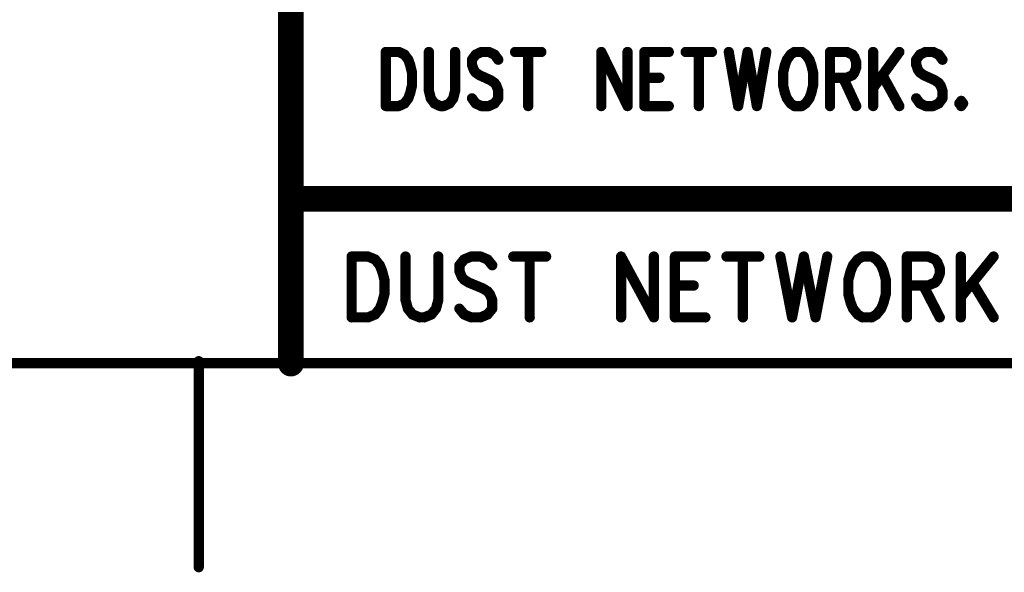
# Model space of a CAD drawing. Extents: x 2 to 38, y 2.4 to 29.6.
# Tile 2 of 93: x 8 to 11.3, y 2.4 to 4.2. Entities that reach past the tile are written whole.
import ezdxf

# ---------------------------------------------------------------- set-up
doc = ezdxf.new("R2010")
doc.units = 0
doc.layers.get('0').update_dxf_attribs({"linetype": 'CONTINUOUS'})
doc.layers.add('adt001026', color=1, linetype='CONTINUOUS')

# ---------------------------------------------------------------- blocks, each defined once
blk = doc.blocks.new('D250')
at = {"const_width": 0.0428}
blk.add_lwpolyline([(-0.0214, 0, 1), (0.0214, 0, 1)], format="xyb", close=True, dxfattribs=at)
blk = doc.blocks.new('D251')
at = {"const_width": 0.0171}
blk.add_lwpolyline([(-0.00855, 0, 1), (0.00855, 0, 1)], format="xyb", close=True, dxfattribs=at)

msp = doc.modelspace()

# ---------------------------------------------------------------- linework, layer by layer
at = {"layer": 'adt001026', "color": 1}
for points, const_width in [([(8.9432, 6.1497), (8.9432, 3.0675)], 0.085), ([(9.2583, 4.1035), (9.2583, 3.9237)], 0.034), ([(9.2583, 4.1035), (9.3019, 4.1035)], 0.034), ([(9.3019, 4.1035), (9.3205, 4.0949)], 0.034), ([(9.3205, 4.0949), (9.333, 4.0778)], 0.034), ([(9.333, 4.0778), (9.3392, 4.0607)], 0.034), ([(9.4015, 4.1035), (9.4015, 3.9751)], 0.034), ([(9.4887, 3.9751), (9.4887, 4.1035)], 0.034), ([(9.5571, 4.0949), (9.5447, 4.0778)], 0.034), ([(9.5447, 4.0778), (9.5447, 4.0607)], 0.034), ([(9.5758, 4.1035), (9.5571, 4.0949)], 0.034), ([(9.6007, 4.1035), (9.5758, 4.1035)], 0.034), ([(9.6194, 4.0949), (9.6007, 4.1035)], 0.034), ([(9.6319, 4.0778), (9.6194, 4.0949)], 0.034), ([(9.6879, 4.1035), (9.7751, 4.1035)], 0.034), ([(9.7315, 4.1035), (9.7315, 3.9237)], 0.034), ([(9.9743, 4.1035), (9.9743, 3.9237)], 0.034), ([(9.9743, 4.1035), (10.0615, 3.9237)], 0.034), ([(10.0615, 4.1035), (10.0615, 3.9237)], 0.034), ([(10.1175, 4.1035), (10.1175, 3.9237)], 0.034), ([(10.1175, 4.1035), (10.1985, 4.1035)], 0.034), ([(10.2545, 4.1035), (10.3417, 4.1035)], 0.034), ([(10.2981, 4.1035), (10.2981, 3.9237)], 0.034), ([(10.3977, 4.1035), (10.4289, 3.9237)], 0.034), ([(10.46, 4.1035), (10.4289, 3.9237)], 0.034), ([(10.46, 4.1035), (10.4911, 3.9237)], 0.034), ([(10.5223, 4.1035), (10.4911, 3.9237)], 0.034), ([(10.5908, 4.0778), (10.5845, 4.0607)], 0.034), ([(10.6032, 4.0949), (10.5908, 4.0778)], 0.034), ([(10.6157, 4.1035), (10.6032, 4.0949)], 0.034), ([(10.6406, 4.1035), (10.6157, 4.1035)], 0.034), ([(10.653, 4.0949), (10.6406, 4.1035)], 0.034), ([(10.6655, 4.0778), (10.653, 4.0949)], 0.034), ([(10.6717, 4.0607), (10.6655, 4.0778)], 0.034), ([(10.734, 4.1035), (10.734, 3.9237)], 0.034), ([(10.734, 4.1035), (10.79, 4.1035)], 0.034), ([(10.79, 4.1035), (10.8087, 4.0949)], 0.034), ([(10.8087, 4.0949), (10.8149, 4.0864)], 0.034), ([(10.8149, 4.0864), (10.8212, 4.0692)], 0.034), ([(10.8772, 4.1035), (10.8772, 3.9237)], 0.034), ([(10.9644, 4.1035), (10.8772, 3.9836)], 0.034), ([(11.0329, 4.0949), (11.0204, 4.0778)], 0.034), ([(11.0204, 4.0778), (11.0204, 4.0607)], 0.034), ([(11.0515, 4.1035), (11.0329, 4.0949)], 0.034), ([(11.0765, 4.1035), (11.0515, 4.1035)], 0.034), ([(11.0951, 4.0949), (11.0765, 4.1035)], 0.034), ([(11.1076, 4.0778), (11.0951, 4.0949)], 0.034), ([(9.3392, 4.0607), (9.3454, 4.035)], 0.034), ([(9.5447, 4.0607), (9.5509, 4.0436)], 0.034), ([(9.5509, 4.0436), (9.5571, 4.035)], 0.034), ([(10.5845, 4.0607), (10.5783, 4.035)], 0.034), ([(10.6779, 4.035), (10.6717, 4.0607)], 0.034), ([(10.8212, 4.0521), (10.8149, 4.035)], 0.034), ([(10.8212, 4.0692), (10.8212, 4.0521)], 0.034), ([(11.0204, 4.0607), (11.0266, 4.0436)], 0.034), ([(11.0266, 4.0436), (11.0329, 4.035)], 0.034), ([(9.3454, 4.035), (9.3454, 3.9922)], 0.034), ([(9.5571, 4.035), (9.5696, 4.0264)], 0.034), ([(9.5696, 4.0264), (9.607, 4.0093)], 0.034), ([(9.607, 4.0093), (9.6194, 4.0007)], 0.034), ([(10.1175, 4.0179), (10.1674, 4.0179)], 0.034), ([(10.5783, 4.035), (10.5783, 3.9922)], 0.034), ([(10.6779, 3.9922), (10.6779, 4.035)], 0.034), ([(10.79, 4.0179), (10.734, 4.0179)], 0.034), ([(10.7776, 4.0179), (10.8212, 3.9237)], 0.034), ([(10.8087, 4.0264), (10.79, 4.0179)], 0.034), ([(10.8149, 4.035), (10.8087, 4.0264)], 0.034), ([(10.9083, 4.0264), (10.9644, 3.9237)], 0.034), ([(11.0329, 4.035), (11.0453, 4.0264)], 0.034), ([(11.0453, 4.0264), (11.0827, 4.0093)], 0.034), ([(11.0827, 4.0093), (11.0951, 4.0007)], 0.034), ([(9.3454, 3.9922), (9.3392, 3.9665)], 0.034), ([(9.4015, 3.9751), (9.4077, 3.9494)], 0.034), ([(9.4824, 3.9494), (9.4887, 3.9751)], 0.034), ([(9.6194, 4.0007), (9.6256, 3.9922)], 0.034), ([(9.6256, 3.9922), (9.6319, 3.9751)], 0.034), ([(9.6319, 3.9751), (9.6319, 3.9494)], 0.034), ([(10.5783, 3.9922), (10.5845, 3.9665)], 0.034), ([(10.6717, 3.9665), (10.6779, 3.9922)], 0.034), ([(11.0951, 4.0007), (11.1014, 3.9922)], 0.034), ([(11.1014, 3.9922), (11.1076, 3.9751)], 0.034), ([(11.1076, 3.9751), (11.1076, 3.9494)], 0.034), ([(9.333, 3.9494), (9.3205, 3.9323)], 0.034), ([(9.3392, 3.9665), (9.333, 3.9494)], 0.034), ([(9.4077, 3.9494), (9.4202, 3.9323)], 0.034), ([(9.47, 3.9323), (9.4824, 3.9494)], 0.034), ([(9.5571, 3.9323), (9.5447, 3.9494)], 0.034), ([(9.6319, 3.9494), (9.6194, 3.9323)], 0.034), ([(10.5845, 3.9665), (10.5908, 3.9494)], 0.034), ([(10.5908, 3.9494), (10.6032, 3.9323)], 0.034), ([(10.653, 3.9323), (10.6655, 3.9494)], 0.034), ([(10.6655, 3.9494), (10.6717, 3.9665)], 0.034), ([(11.0329, 3.9323), (11.0204, 3.9494)], 0.034), ([(11.1076, 3.9494), (11.0951, 3.9323)], 0.034), ([(11.1699, 3.9408), (11.1636, 3.9323)], 0.034), ([(11.1761, 3.9323), (11.1699, 3.9408)], 0.034), ([(9.3019, 3.9237), (9.2583, 3.9237)], 0.034), ([(9.3205, 3.9323), (9.3019, 3.9237)], 0.034), ([(9.4202, 3.9323), (9.4388, 3.9237)], 0.034), ([(9.4388, 3.9237), (9.4513, 3.9237)], 0.034), ([(9.4513, 3.9237), (9.47, 3.9323)], 0.034), ([(9.5758, 3.9237), (9.5571, 3.9323)], 0.034), ([(9.6007, 3.9237), (9.5758, 3.9237)], 0.034), ([(9.6194, 3.9323), (9.6007, 3.9237)], 0.034), ([(10.1175, 3.9237), (10.1985, 3.9237)], 0.034), ([(10.6032, 3.9323), (10.6157, 3.9237)], 0.034), ([(10.6157, 3.9237), (10.6406, 3.9237)], 0.034), ([(10.6406, 3.9237), (10.653, 3.9323)], 0.034), ([(11.0515, 3.9237), (11.0329, 3.9323)], 0.034), ([(11.0765, 3.9237), (11.0515, 3.9237)], 0.034), ([(11.0951, 3.9323), (11.0765, 3.9237)], 0.034), ([(11.1636, 3.9323), (11.1699, 3.9237)], 0.034), ([(11.1699, 3.9237), (11.1761, 3.9323)], 0.034), ([(8.9432, 3.6155), (14.748, 3.6155)], 0.085), ([(9.1449, 3.4233), (9.1449, 3.2211)], 0.034), ([(9.1449, 3.4233), (9.1993, 3.4233)], 0.034), ([(9.1993, 3.4233), (9.2227, 3.4137)], 0.034), ([(9.3239, 3.4233), (9.3239, 3.2789)], 0.034), ([(9.4328, 3.2789), (9.4328, 3.4233)], 0.034), ([(9.5418, 3.4233), (9.5185, 3.4137)], 0.034), ([(9.5729, 3.4233), (9.5418, 3.4233)], 0.034), ([(9.5963, 3.4137), (9.5729, 3.4233)], 0.034), ([(9.6819, 3.4233), (9.7909, 3.4233)], 0.034), ([(9.7364, 3.4233), (9.7364, 3.2211)], 0.034), ([(10.0399, 3.4233), (10.0399, 3.2211)], 0.034), ([(10.0399, 3.4233), (10.1489, 3.2211)], 0.034), ([(10.1489, 3.4233), (10.1489, 3.2211)], 0.034), ([(10.2189, 3.4233), (10.2189, 3.2211)], 0.034), ([(10.2189, 3.4233), (10.3201, 3.4233)], 0.034), ([(10.3902, 3.4233), (10.4991, 3.4233)], 0.034), ([(10.4447, 3.4233), (10.4447, 3.2211)], 0.034), ([(10.5692, 3.4233), (10.6081, 3.2211)], 0.034), ([(10.647, 3.4233), (10.6081, 3.2211)], 0.034), ([(10.647, 3.4233), (10.6859, 3.2211)], 0.034), ([(10.7249, 3.4233), (10.6859, 3.2211)], 0.034), ([(10.8416, 3.4233), (10.826, 3.4137)], 0.034), ([(10.8727, 3.4233), (10.8416, 3.4233)], 0.034), ([(10.8883, 3.4137), (10.8727, 3.4233)], 0.034), ([(10.9895, 3.4233), (10.9895, 3.2211)], 0.034), ([(10.9895, 3.4233), (11.0595, 3.4233)], 0.034), ([(11.0595, 3.4233), (11.0829, 3.4137)], 0.034), ([(11.1685, 3.4233), (11.1685, 3.2211)], 0.034), ([(11.2775, 3.4233), (11.1685, 3.2885)], 0.034), ([(9.2227, 3.4137), (9.2383, 3.3944)], 0.034), ([(9.2383, 3.3944), (9.246, 3.3752)], 0.034), ([(9.5185, 3.4137), (9.5029, 3.3944)], 0.034), ([(9.5029, 3.3944), (9.5029, 3.3752)], 0.034), ([(9.6119, 3.3944), (9.5963, 3.4137)], 0.034), ([(10.8105, 3.3944), (10.8027, 3.3752)], 0.034), ([(10.826, 3.4137), (10.8105, 3.3944)], 0.034), ([(10.9039, 3.3944), (10.8883, 3.4137)], 0.034), ([(10.9117, 3.3752), (10.9039, 3.3944)], 0.034), ([(11.0829, 3.4137), (11.0907, 3.4041)], 0.034), ([(11.0907, 3.4041), (11.0985, 3.3848)], 0.034), ([(11.0985, 3.3848), (11.0985, 3.3656)], 0.034), ([(9.246, 3.3752), (9.2538, 3.3463)], 0.034), ([(9.5029, 3.3752), (9.5107, 3.3559)], 0.034), ([(9.5107, 3.3559), (9.5185, 3.3463)], 0.034), ([(10.8027, 3.3752), (10.7949, 3.3463)], 0.034), ([(10.9194, 3.3463), (10.9117, 3.3752)], 0.034), ([(11.0985, 3.3656), (11.0907, 3.3463)], 0.034), ([(9.2538, 3.3463), (9.2538, 3.2981)], 0.034), ([(9.5185, 3.3463), (9.534, 3.3367)], 0.034), ([(9.534, 3.3367), (9.5807, 3.3174)], 0.034), ([(10.2189, 3.327), (10.2812, 3.327)], 0.034), ([(10.7949, 3.3463), (10.7949, 3.2981)], 0.034), ([(10.9194, 3.2981), (10.9194, 3.3463)], 0.034), ([(11.0595, 3.327), (10.9895, 3.327)], 0.034), ([(11.044, 3.327), (11.0985, 3.2211)], 0.034), ([(11.0829, 3.3367), (11.0595, 3.327)], 0.034), ([(11.0907, 3.3463), (11.0829, 3.3367)], 0.034), ([(11.2074, 3.3367), (11.2775, 3.2211)], 0.034), ([(9.2538, 3.2981), (9.246, 3.2692)], 0.034), ([(9.5807, 3.3174), (9.5963, 3.3078)], 0.034), ([(9.5963, 3.3078), (9.6041, 3.2981)], 0.034), ([(9.6041, 3.2981), (9.6119, 3.2789)], 0.034), ([(10.7949, 3.2981), (10.8027, 3.2692)], 0.034), ([(10.9117, 3.2692), (10.9194, 3.2981)], 0.034), ([(9.246, 3.2692), (9.2383, 3.25)], 0.034), ([(9.3239, 3.2789), (9.3317, 3.25)], 0.034), ([(9.4251, 3.25), (9.4328, 3.2789)], 0.034), ([(9.6119, 3.2789), (9.6119, 3.25)], 0.034), ([(10.8027, 3.2692), (10.8105, 3.25)], 0.034), ([(10.9039, 3.25), (10.9117, 3.2692)], 0.034), ([(9.2227, 3.2307), (9.1993, 3.2211)], 0.034), ([(9.2383, 3.25), (9.2227, 3.2307)], 0.034), ([(9.3317, 3.25), (9.3472, 3.2307)], 0.034), ([(9.3472, 3.2307), (9.3706, 3.2211)], 0.034), ([(9.3861, 3.2211), (9.4095, 3.2307)], 0.034), ([(9.4095, 3.2307), (9.4251, 3.25)], 0.034), ([(9.5185, 3.2307), (9.5029, 3.25)], 0.034), ([(9.5418, 3.2211), (9.5185, 3.2307)], 0.034), ([(9.5963, 3.2307), (9.5729, 3.2211)], 0.034), ([(9.6119, 3.25), (9.5963, 3.2307)], 0.034), ([(10.8105, 3.25), (10.826, 3.2307)], 0.034), ([(10.826, 3.2307), (10.8416, 3.2211)], 0.034), ([(10.8727, 3.2211), (10.8883, 3.2307)], 0.034), ([(10.8883, 3.2307), (10.9039, 3.25)], 0.034), ([(9.1993, 3.2211), (9.1449, 3.2211)], 0.034), ([(9.3706, 3.2211), (9.3861, 3.2211)], 0.034), ([(9.5729, 3.2211), (9.5418, 3.2211)], 0.034), ([(10.2189, 3.2211), (10.3201, 3.2211)], 0.034), ([(10.8416, 3.2211), (10.8727, 3.2211)], 0.034), ([(2.637, 3.0685), (37.3949, 3.0685)], 0.034), ([(8.6369, 2.3905), (8.6369, 3.0754)], 0.034)]:
    msp.add_lwpolyline(points, dxfattribs=dict(at, const_width=const_width))

# ---------------------------------------------------------------- block references
at = {"layer": 'adt001026'}
for name, p in [('D251', (9.2583, 4.1035)), ('D251', (9.2583, 4.1035)), ('D251', (9.3019, 4.1035)), ('D251', (9.3205, 4.0949)), ('D251', (9.333, 4.0778)), ('D251', (9.4015, 4.1035)), ('D251', (9.4887, 4.1035)), ('D251', (9.5447, 4.0778)), ('D251', (9.5571, 4.0949)), ('D251', (9.5758, 4.1035)), ('D251', (9.6007, 4.1035)), ('D251', (9.6194, 4.0949)), ('D251', (9.6319, 4.0778)), ('D251', (9.6879, 4.1035)), ('D251', (9.7315, 4.1035)), ('D251', (9.7751, 4.1035)), ('D251', (9.9743, 4.1035)), ('D251', (9.9743, 4.1035)), ('D251', (10.0615, 4.1035)), ('D251', (10.1175, 4.1035)), ('D251', (10.1175, 4.1035)), ('D251', (10.1985, 4.1035)), ('D251', (10.2545, 4.1035)), ('D251', (10.2981, 4.1035)), ('D251', (10.3417, 4.1035)), ('D251', (10.3977, 4.1035)), ('D251', (10.46, 4.1035)), ('D251', (10.46, 4.1035)), ('D251', (10.5223, 4.1035)), ('D251', (10.5908, 4.0778)), ('D251', (10.6032, 4.0949)), ('D251', (10.6157, 4.1035)), ('D251', (10.6157, 4.1035)), ('D251', (10.6406, 4.1035)), ('D251', (10.653, 4.0949)), ('D251', (10.6655, 4.0778)), ('D251', (10.734, 4.1035)), ('D251', (10.734, 4.1035)), ('D251', (10.79, 4.1035)), ('D251', (10.8087, 4.0949)), ('D251', (10.8149, 4.0864)), ('D251', (10.8772, 4.1035)), ('D251', (10.9644, 4.1035)), ('D251', (11.0204, 4.0778)), ('D251', (11.0329, 4.0949)), ('D251', (11.0515, 4.1035)), ('D251', (11.0765, 4.1035)), ('D251', (11.0951, 4.0949)), ('D251', (11.1076, 4.0778)), ('D251', (9.3392, 4.0607)), ('D251', (9.5447, 4.0607)), ('D251', (9.5509, 4.0436)), ('D251', (10.5845, 4.0607)), ('D251', (10.6717, 4.0607)), ('D251', (10.8212, 4.0692)), ('D251', (10.8212, 4.0521)), ('D251', (11.0204, 4.0607)), ('D251', (11.0266, 4.0436)), ('D251', (9.3454, 4.035)), ('D251', (9.5571, 4.035)), ('D251', (9.5696, 4.0264)), ('D251', (9.607, 4.0093)), ('D251', (10.1175, 4.0179)), ('D251', (10.1674, 4.0179)), ('D251', (10.5783, 4.035)), ('D251', (10.6779, 4.035)), ('D251', (10.734, 4.0179)), ('D251', (10.7776, 4.0179)), ('D251', (10.79, 4.0179)), ('D251', (10.8087, 4.0264)), ('D251', (10.8149, 4.035)), ('D251', (10.9083, 4.0264)), ('D251', (11.0329, 4.035)), ('D251', (11.0453, 4.0264)), ('D251', (11.0827, 4.0093)), ('D251', (9.3454, 3.9922)), ('D251', (9.4015, 3.9751)), ('D251', (9.4887, 3.9751)), ('D251', (9.6194, 4.0007)), ('D251', (9.6256, 3.9922)), ('D251', (9.6319, 3.9751)), ('D251', (10.5783, 3.9922)), ('D251', (10.6779, 3.9922)), ('D251', (10.8772, 3.9836)), ('D251', (11.0951, 4.0007)), ('D251', (11.1014, 3.9922)), ('D251', (11.1076, 3.9751)), ('D251', (9.333, 3.9494)), ('D251', (9.3392, 3.9665)), ('D251', (9.4077, 3.9494)), ('D251', (9.4824, 3.9494)), ('D251', (9.5447, 3.9494)), ('D251', (9.6319, 3.9494)), ('D251', (10.5845, 3.9665)), ('D251', (10.5908, 3.9494)), ('D251', (10.6655, 3.9494)), ('D251', (10.6717, 3.9665)), ('D251', (11.0204, 3.9494)), ('D251', (11.1076, 3.9494)), ('D251', (11.1699, 3.9408)), ('D251', (11.1699, 3.9408)), ('D251', (9.2583, 3.9237)), ('D251', (9.2583, 3.9237)), ('D251', (9.3019, 3.9237)), ('D251', (9.3205, 3.9323)), ('D251', (9.4202, 3.9323)), ('D251', (9.4388, 3.9237)), ('D251', (9.4513, 3.9237)), ('D251', (9.47, 3.9323)), ('D251', (9.5571, 3.9323)), ('D251', (9.5758, 3.9237)), ('D251', (9.6007, 3.9237)), ('D251', (9.6194, 3.9323)), ('D251', (9.7315, 3.9237)), ('D251', (9.9743, 3.9237)), ('D251', (10.0615, 3.9237)), ('D251', (10.0615, 3.9237)), ('D251', (10.1175, 3.9237)), ('D251', (10.1175, 3.9237)), ('D251', (10.1985, 3.9237)), ('D251', (10.2981, 3.9237)), ('D251', (10.4289, 3.9237)), ('D251', (10.4289, 3.9237)), ('D251', (10.4911, 3.9237)), ('D251', (10.4911, 3.9237)), ('D251', (10.6032, 3.9323)), ('D251', (10.6157, 3.9237)), ('D251', (10.6406, 3.9237)), ('D251', (10.653, 3.9323)), ('D251', (10.734, 3.9237)), ('D251', (10.8212, 3.9237)), ('D251', (10.8772, 3.9237)), ('D251', (10.9644, 3.9237)), ('D251', (11.0329, 3.9323)), ('D251', (11.0515, 3.9237)), ('D251', (11.0765, 3.9237)), ('D251', (11.0951, 3.9323)), ('D251', (11.1636, 3.9323)), ('D251', (11.1699, 3.9237)), ('D251', (11.1761, 3.9323)), ('D250', (8.9432, 3.6155)), ('D251', (9.1449, 3.4233)), ('D251', (9.1449, 3.4233)), ('D251', (9.1993, 3.4233)), ('D251', (9.3239, 3.4233)), ('D251', (9.4328, 3.4233)), ('D251', (9.5418, 3.4233)), ('D251', (9.5729, 3.4233)), ('D251', (9.6819, 3.4233)), ('D251', (9.7364, 3.4233)), ('D251', (9.7909, 3.4233)), ('D251', (10.0399, 3.4233)), ('D251', (10.0399, 3.4233)), ('D251', (10.1489, 3.4233)), ('D251', (10.2189, 3.4233)), ('D251', (10.2189, 3.4233)), ('D251', (10.3201, 3.4233)), ('D251', (10.3902, 3.4233)), ('D251', (10.4447, 3.4233)), ('D251', (10.4991, 3.4233)), ('D251', (10.5692, 3.4233)), ('D251', (10.647, 3.4233)), ('D251', (10.647, 3.4233)), ('D251', (10.7249, 3.4233)), ('D251', (10.8416, 3.4233)), ('D251', (10.8416, 3.4233)), ('D251', (10.8727, 3.4233)), ('D251', (10.9895, 3.4233)), ('D251', (10.9895, 3.4233)), ('D251', (11.0595, 3.4233)), ('D251', (11.1685, 3.4233)), ('D251', (11.2775, 3.4233)), ('D251', (9.2227, 3.4137)), ('D251', (9.2383, 3.3944)), ('D251', (9.5029, 3.3944)), ('D251', (9.5185, 3.4137)), ('D251', (9.5963, 3.4137)), ('D251', (9.6119, 3.3944)), ('D251', (10.8105, 3.3944)), ('D251', (10.826, 3.4137)), ('D251', (10.8883, 3.4137)), ('D251', (10.9039, 3.3944)), ('D251', (11.0829, 3.4137)), ('D251', (11.0907, 3.4041)), ('D251', (11.0985, 3.3848)), ('D251', (9.246, 3.3752)), ('D251', (9.5029, 3.3752)), ('D251', (9.5107, 3.3559)), ('D251', (10.8027, 3.3752)), ('D251', (10.9117, 3.3752)), ('D251', (11.0985, 3.3656)), ('D251', (9.2538, 3.3463)), ('D251', (9.5185, 3.3463)), ('D251', (9.534, 3.3367)), ('D251', (10.2189, 3.327)), ('D251', (10.2812, 3.327)), ('D251', (10.7949, 3.3463)), ('D251', (10.9194, 3.3463)), ('D251', (10.9895, 3.327)), ('D251', (11.044, 3.327)), ('D251', (11.0595, 3.327)), ('D251', (11.0829, 3.3367)), ('D251', (11.0907, 3.3463)), ('D251', (11.2074, 3.3367)), ('D251', (9.2538, 3.2981)), ('D251', (9.5807, 3.3174)), ('D251', (9.5963, 3.3078)), ('D251', (9.6041, 3.2981)), ('D251', (10.7949, 3.2981)), ('D251', (10.9194, 3.2981)), ('D251', (11.1685, 3.2885)), ('D251', (9.246, 3.2692)), ('D251', (9.3239, 3.2789)), ('D251', (9.4328, 3.2789)), ('D251', (9.6119, 3.2789)), ('D251', (10.8027, 3.2692)), ('D251', (10.9117, 3.2692)), ('D251', (9.1449, 3.2211)), ('D251', (9.1449, 3.2211)), ('D251', (9.1993, 3.2211)), ('D251', (9.2227, 3.2307)), ('D251', (9.2383, 3.25)), ('D251', (9.3317, 3.25)), ('D251', (9.3472, 3.2307)), ('D251', (9.3706, 3.2211)), ('D251', (9.3861, 3.2211)), ('D251', (9.4095, 3.2307)), ('D251', (9.4251, 3.25)), ('D251', (9.5029, 3.25)), ('D251', (9.5185, 3.2307)), ('D251', (9.5418, 3.2211)), ('D251', (9.5729, 3.2211)), ('D251', (9.5963, 3.2307)), ('D251', (9.6119, 3.25)), ('D251', (9.7364, 3.2211)), ('D251', (10.0399, 3.2211)), ('D251', (10.1489, 3.2211)), ('D251', (10.1489, 3.2211)), ('D251', (10.2189, 3.2211)), ('D251', (10.2189, 3.2211)), ('D251', (10.3201, 3.2211)), ('D251', (10.4447, 3.2211)), ('D251', (10.6081, 3.2211)), ('D251', (10.6081, 3.2211)), ('D251', (10.6859, 3.2211)), ('D251', (10.6859, 3.2211)), ('D251', (10.8105, 3.25)), ('D251', (10.826, 3.2307)), ('D251', (10.8416, 3.2211)), ('D251', (10.8727, 3.2211)), ('D251', (10.8883, 3.2307)), ('D251', (10.9039, 3.25)), ('D251', (10.9895, 3.2211)), ('D251', (11.0985, 3.2211)), ('D251', (11.1685, 3.2211)), ('D251', (11.2775, 3.2211)), ('D250', (8.9432, 3.0675)), ('D251', (8.6369, 3.0754)), ('D251', (8.6369, 2.3905))]:
    msp.add_blockref(name, p, dxfattribs=at)

doc.saveas('drawing.dxf')
